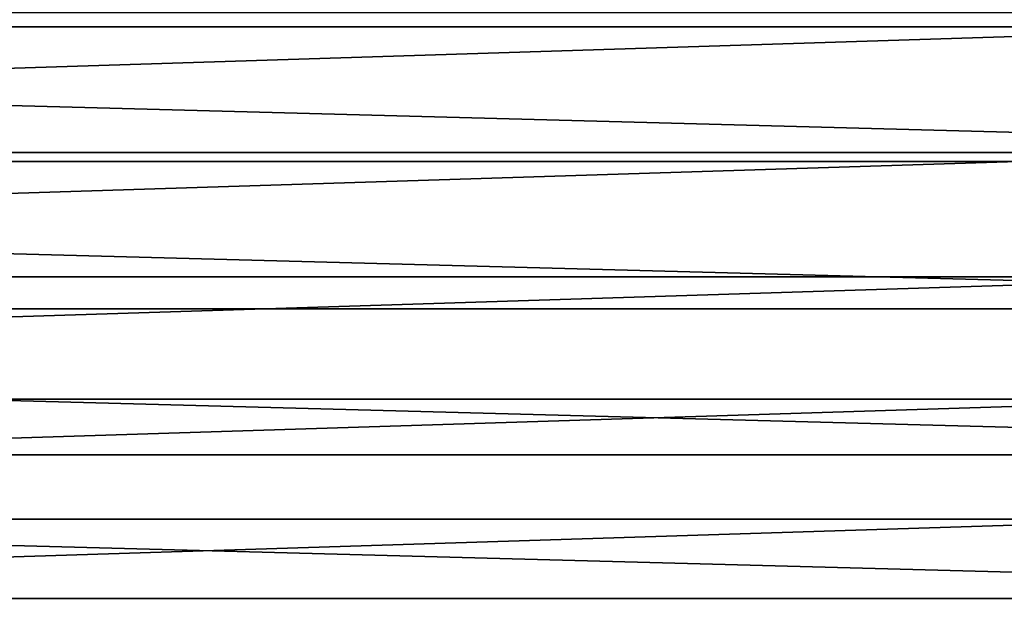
# Model space of a CAD drawing. Header units: millimetres. Extents: x -60 to 60, y -60 to 60.
# Tile 205 of 256: x 14 to 33, y -18 to -6. Entities that reach past the tile are written whole.
import ezdxf

# ---------------------------------------------------------------- set-up
doc = ezdxf.new("R2010")
doc.units = ezdxf.units.MM
doc.header["$LTSCALE"] = 81.481481
doc.layers.add('3', color=7, linetype='CONTINUOUS')
doc.layers.add('323', color=7, linetype='CONTINUOUS')

msp = doc.modelspace()

# ---------------------------------------------------------------- linework, layer by layer
at = {"layer": '3', "color": 7, "linetype": 'Continuous', "true_color": 0xf5f5f5}
for points in [[(-54.663, -8.807, -3), (-55.055, -5.885, -3), (54.663, -8.807, -3), (-54.663, -8.807, -3)], [(54.663, -8.807, -3), (-55.055, -5.885, -3), (55.055, -5.885, -3), (54.663, -8.807, -3)], [(-54.117, -11.704, -3), (-54.663, -8.807, -3), (54.117, -11.704, -3), (-54.117, -11.704, -3)], [(54.117, -11.704, -3), (-54.663, -8.807, -3), (54.663, -8.807, -3), (54.117, -11.704, -3)], [(-53.418, -14.567, -3), (-54.117, -11.704, -3), (53.418, -14.567, -3), (-53.418, -14.567, -3)], [(53.418, -14.567, -3), (-54.117, -11.704, -3), (54.117, -11.704, -3), (53.418, -14.567, -3)], [(-52.567, -17.39, -3), (-53.418, -14.567, -3), (52.567, -17.39, -3), (-52.567, -17.39, -3)], [(52.567, -17.39, -3), (-53.418, -14.567, -3), (53.418, -14.567, -3), (52.567, -17.39, -3)], [(-51.567, -20.163, -3), (-52.567, -17.39, -3), (51.567, -20.163, -3), (-51.567, -20.163, -3)], [(51.567, -20.163, -3), (-52.567, -17.39, -3), (52.567, -17.39, -3), (51.567, -20.163, -3)]]:
    msp.add_3dface(points, dxfattribs=at)
at = {"layer": '323', "color": 151, "linetype": 'Continuous', "true_color": 0x7dbfed}
for points in [[(39.362, -3.677, 21.574), (-39.362, -3.677, 21.574), (-39.176, -6.164, 22.007), (39.362, -3.677, 21.574)], [(39.176, -6.164, 22.007), (39.362, -3.677, 21.574), (-39.176, -6.164, 22.007), (39.176, -6.164, 22.007)], [(39.176, -6.164, 22.007), (-39.176, -6.164, 22.007), (-38.833, -8.633, 22.437), (39.176, -6.164, 22.007)], [(38.833, -8.633, 22.437), (39.176, -6.164, 22.007), (-38.833, -8.633, 22.437), (38.833, -8.633, 22.437)], [(38.833, -8.633, 22.437), (-38.833, -8.633, 22.437), (-38.335, -11.075, 22.862), (38.833, -8.633, 22.437)], [(38.335, -11.075, 22.862), (38.833, -8.633, 22.437), (-38.335, -11.075, 22.862), (38.335, -11.075, 22.862)], [(38.335, -11.075, 22.862), (-38.335, -11.075, 22.862), (-37.685, -13.479, 23.281), (38.335, -11.075, 22.862)], [(37.685, -13.479, 23.281), (38.335, -11.075, 22.862), (-37.685, -13.479, 23.281), (37.685, -13.479, 23.281)], [(37.685, -13.479, 23.281), (-37.685, -13.479, 23.281), (-36.885, -15.835, 23.692), (37.685, -13.479, 23.281)], [(36.885, -15.835, 23.692), (37.685, -13.479, 23.281), (-36.885, -15.835, 23.692), (36.885, -15.835, 23.692)], [(36.885, -15.835, 23.692), (-36.885, -15.835, 23.692), (-35.939, -18.135, 24.092), (36.885, -15.835, 23.692)], [(35.939, -18.135, 24.092), (36.885, -15.835, 23.692), (-35.939, -18.135, 24.092), (35.939, -18.135, 24.092)]]:
    msp.add_3dface(points, dxfattribs=at)

doc.saveas('drawing.dxf')
